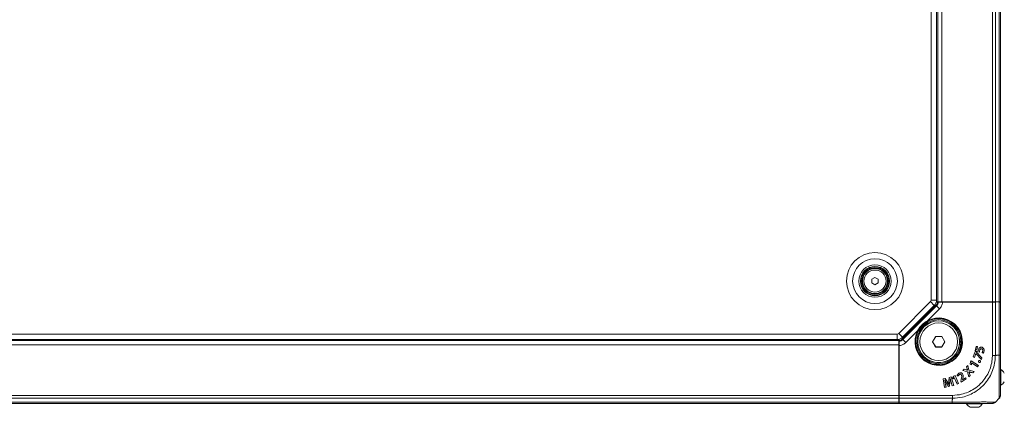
# Model space of a CAD drawing. Header units: millimetres. Extents: x 0 to 1118, y 0 to 864.
# Tile 88 of 235: x 391 to 508, y 464 to 511. Entities that reach past the tile are written whole.
import ezdxf

# ---------------------------------------------------------------- set-up
doc = ezdxf.new("R2010")
doc.units = ezdxf.units.MM

msp = doc.modelspace()

# ---------------------------------------------------------------- linework, layer by layer
at = {"color": 9, "linetype": 'Continuous', "lineweight": 0}
for p, q in [((499.597, 477.287), (499.597, 611.355)), ((500.26, 611.533), (500.26, 477.108)), ((500.885, 611.533), (500.885, 477.108)), ((506.927, 611.533), (506.927, 477.108)), ((507.281, 611.533), (507.281, 477.108)), ((507.738, 611.533), (507.738, 477.108)), ((495.72, 473.306), (499.524, 477.11)), ((499.524, 477.11), (499.983, 476.65)), ((499.597, 477.287), (500.247, 477.287)), ((507.637, 477.067), (507.637, 477.108)), ((507.738, 470.696), (507.738, 477.065)), ((496.22, 472.579), (500.251, 476.61)), ((500.604, 476.257), (499.165, 474.818)), ((500.251, 476.61), (500.175, 476.649)), ((500.604, 476.257), (500.251, 476.61)), ((500.711, 477.058), (500.816, 477.058)), ((500.816, 477.058), (507.281, 477.058)), ((506.927, 470.67), (506.927, 477.041)), ((507.281, 477.043), (507.281, 470.668)), ((499.188, 474.774), (499.165, 474.818)), ((498.012, 473.666), (496.573, 472.227)), ((498.012, 473.666), (498.056, 473.642)), ((495.722, 472.571), (291.547, 472.571)), ((291.725, 473.233), (495.544, 473.233)), ((495.544, 473.233), (495.544, 472.583)), ((495.72, 473.306), (496.18, 472.847)), ((496.182, 472.655), (496.22, 472.579)), ((496.573, 472.227), (496.22, 472.579)), ((495.722, 471.946), (291.547, 471.946)), ((495.772, 472.014), (495.772, 472.119)), ((495.772, 465.549), (495.772, 472.014)), ((507.442, 470.696), (507.738, 470.696)), ((503.775, 468.967), (503.776, 468.969)), ((503.9, 469.094), (503.898, 469.093)), ((503.185, 467.746), (503.182, 467.747)), ((504.205, 468.511), (504.207, 468.511)), ((504.352, 468.659), (504.352, 468.657)), ((501.306, 467.296), (501.308, 467.296)), ((501.426, 467.364), (501.424, 467.363)), ((501.853, 467.469), (501.855, 467.469)), ((502.005, 467.464), (502.003, 467.463)), ((495.722, 465.903), (291.547, 465.903)), ((495.722, 465.549), (291.547, 465.549)), ((502.162, 465.549), (495.787, 465.549)), ((495.789, 465.903), (502.16, 465.903)), ((502.135, 465.388), (502.135, 465.092)), ((495.722, 465.092), (291.547, 465.092)), ((495.722, 465.194), (495.763, 465.194)), ((495.765, 465.092), (502.134, 465.092))]:
    msp.add_line(p, q, dxfattribs=at)
at = {"color": 7, "linetype": 'Continuous', "lineweight": 15}
for p, q in [((500.247, 477.287), (500.247, 611.355)), ((500.385, 611.533), (500.385, 477.108)), ((507.885, 611.533), (507.885, 477.108)), ((492.497, 479.794), (492.885, 480.018)), ((492.497, 479.347), (492.497, 479.794)), ((492.885, 480.018), (493.272, 479.794)), ((493.272, 479.794), (493.272, 479.347)), ((492.885, 479.123), (492.497, 479.347)), ((493.272, 479.347), (492.885, 479.123)), ((500.229, 477.108), (500.312, 477.108)), ((500.312, 477.108), (500.251, 477.047)), ((500.385, 477.108), (500.312, 477.108)), ((500.885, 477.108), (500.385, 477.108)), ((500.385, 477.058), (500.386, 477.069)), ((500.465, 477.049), (500.386, 477.069)), ((500.386, 477.069), (500.635, 477.069)), ((500.635, 477.069), (500.711, 477.058)), ((500.711, 477.058), (500.816, 477.073)), ((500.816, 477.058), (500.816, 477.073)), ((500.816, 477.073), (507.281, 477.073)), ((506.927, 477.108), (500.885, 477.108)), ((501.532, 477.073), (501.567, 477.108)), ((505.235, 477.073), (505.235, 477.108)), ((505.735, 477.108), (505.735, 477.073)), ((506.635, 477.073), (506.635, 477.108)), ((507.281, 477.108), (506.927, 477.108)), ((507.738, 477.108), (507.281, 477.108)), ((507.281, 477.073), (507.281, 477.058)), ((507.281, 477.073), (507.738, 477.065)), ((507.885, 477.108), (507.738, 477.108)), ((507.76, 477.108), (507.76, 477.065)), ((496.18, 472.847), (499.983, 476.65)), ((496.182, 472.655), (500.175, 476.649)), ((500.215, 477.047), (500.383, 477.047)), ((500.383, 477.047), (500.385, 477.058)), ((500.711, 477.058), (500.816, 477.043)), ((500.816, 477.058), (500.816, 477.043)), ((500.816, 477.043), (507.281, 477.043)), ((500.965, 477.041), (506.927, 477.041)), ((507.281, 477.058), (507.281, 477.043)), ((507.885, 477.059), (507.885, 470.696)), ((498.645, 474.186), (499.243, 474.784)), ((498.046, 473.587), (498.645, 474.186)), ((495.722, 472.446), (291.547, 472.446)), ((291.725, 472.583), (495.544, 472.583)), ((495.722, 472.518), (495.722, 472.601)), ((495.783, 472.579), (495.722, 472.518)), ((495.722, 472.518), (495.722, 472.446)), ((495.722, 471.946), (495.722, 472.446)), ((495.772, 472.446), (495.761, 472.444)), ((495.781, 472.366), (495.761, 472.444)), ((495.761, 472.196), (495.761, 472.444)), ((495.772, 472.446), (495.783, 472.448)), ((495.783, 472.616), (495.783, 472.448)), ((500.14, 472.961), (499.77, 472.321)), ((500.145, 472.952), (499.78, 472.321)), ((500.145, 472.952), (500.14, 472.961)), ((500.879, 472.961), (500.14, 472.961)), ((500.874, 472.952), (500.145, 472.952)), ((500.874, 472.952), (500.879, 472.961)), ((501.239, 472.321), (500.874, 472.952)), ((501.249, 472.321), (500.879, 472.961)), ((503.147, 472.358), (503.147, 472.321)), ((495.722, 465.903), (495.722, 471.946)), ((495.722, 471.263), (495.757, 471.298)), ((495.757, 472.014), (495.772, 472.119)), ((495.772, 472.014), (495.757, 472.014)), ((495.757, 465.549), (495.757, 472.014)), ((495.772, 472.119), (495.761, 472.196)), ((495.787, 472.014), (495.772, 472.119)), ((495.772, 472.014), (495.787, 472.014)), ((495.787, 465.549), (495.787, 472.014)), ((495.789, 471.865), (495.789, 465.903)), ((499.78, 472.321), (499.77, 472.321)), ((499.77, 472.321), (500.14, 471.681)), ((499.78, 472.321), (500.145, 471.689)), ((500.145, 471.689), (500.14, 471.681)), ((500.14, 471.681), (500.879, 471.681)), ((500.145, 471.689), (500.874, 471.689)), ((500.874, 471.689), (501.239, 472.321)), ((500.874, 471.689), (500.879, 471.681)), ((500.879, 471.681), (501.249, 472.321)), ((501.239, 472.321), (501.249, 472.321)), ((503.146, 472.233), (503.278, 472.233)), ((504.987, 471.761), (504.887, 471.243)), ((504.89, 471.245), (504.887, 471.243)), ((504.887, 471.243), (505.38, 471.08)), ((504.989, 471.758), (504.89, 471.245)), ((504.89, 471.245), (505.377, 471.083)), ((505.144, 471.731), (504.987, 471.761)), ((504.989, 471.758), (504.987, 471.761)), ((505.141, 471.729), (504.989, 471.758)), ((505.067, 471.344), (505.141, 471.729)), ((505.067, 471.344), (505.07, 471.346)), ((505.266, 471.275), (505.067, 471.344)), ((505.07, 471.346), (505.144, 471.731)), ((505.264, 471.278), (505.07, 471.346)), ((505.141, 471.729), (505.144, 471.731)), ((505.266, 471.275), (505.264, 471.278)), ((505.276, 471.351), (505.273, 471.351)), ((505.387, 471.58), (505.385, 471.582)), ((505.394, 471.219), (505.397, 471.219)), ((505.641, 471.469), (505.641, 471.467)), ((505.664, 471.662), (505.664, 471.664)), ((505.784, 471.214), (505.782, 471.215)), ((505.931, 471.192), (505.933, 471.192)), ((504.391, 470.035), (504.304, 469.898)), ((504.391, 470.032), (504.307, 469.897)), ((505.253, 469.492), (504.391, 470.035)), ((504.391, 470.032), (504.391, 470.035)), ((505.25, 469.491), (504.391, 470.032)), ((504.867, 471.139), (504.638, 470.493)), ((504.64, 470.494), (504.638, 470.493)), ((504.638, 470.493), (504.788, 470.439)), ((504.869, 471.136), (504.64, 470.494)), ((504.64, 470.494), (504.787, 470.442)), ((504.787, 470.442), (504.948, 470.894)), ((504.787, 470.442), (504.788, 470.439)), ((504.788, 470.439), (504.949, 470.891)), ((504.984, 471.097), (504.867, 471.139)), ((504.869, 471.136), (504.867, 471.139)), ((504.983, 471.095), (504.869, 471.136)), ((504.948, 470.894), (504.949, 470.891)), ((504.948, 470.894), (504.953, 470.892)), ((504.949, 470.891), (504.952, 470.89)), ((504.953, 470.892), (504.952, 470.89)), ((504.952, 470.89), (505.615, 470.198)), ((504.953, 470.892), (505.614, 470.202)), ((504.983, 471.095), (504.984, 471.097)), ((505.681, 470.39), (504.983, 471.095)), ((505.683, 470.39), (504.984, 471.097)), ((505.287, 470.012), (505.285, 470.013)), ((505.448, 470.064), (505.449, 470.066)), ((505.614, 470.202), (505.681, 470.39)), ((505.614, 470.202), (505.615, 470.198)), ((505.615, 470.198), (505.683, 470.39)), ((505.681, 470.39), (505.683, 470.39)), ((505.688, 471.005), (505.823, 470.939)), ((505.691, 471.005), (505.823, 470.941)), ((507.885, 470.696), (507.885, 470.546)), ((500.51, 469.683), (500.472, 469.683)), ((500.597, 469.552), (500.597, 469.685)), ((503.54, 469.041), (503.385, 468.884)), ((503.389, 468.885), (503.385, 468.884)), ((503.385, 468.884), (503.968, 468.731)), ((503.541, 469.039), (503.389, 468.885)), ((503.389, 468.885), (503.97, 468.733)), ((503.776, 468.969), (503.54, 469.041)), ((503.541, 469.039), (503.54, 469.041)), ((503.775, 468.967), (503.541, 469.039)), ((503.978, 469.484), (503.823, 469.327)), ((503.823, 469.327), (503.898, 469.093)), ((503.825, 469.326), (503.823, 469.327)), ((503.977, 469.48), (503.825, 469.326)), ((503.825, 469.326), (503.9, 469.094)), ((503.966, 468.909), (503.964, 468.907)), ((503.968, 468.909), (503.964, 468.905)), ((503.964, 468.905), (503.964, 468.907)), ((503.968, 468.909), (503.966, 468.909)), ((503.977, 469.48), (503.978, 469.484)), ((504.126, 468.9), (503.977, 469.48)), ((504.128, 468.901), (503.978, 469.484)), ((504.126, 468.9), (504.128, 468.901)), ((504.734, 468.748), (504.126, 468.9)), ((504.738, 468.749), (504.128, 468.901)), ((504.304, 469.898), (504.276, 469.623)), ((504.278, 469.625), (504.276, 469.623)), ((504.276, 469.623), (504.417, 469.573)), ((504.307, 469.897), (504.278, 469.625)), ((504.278, 469.625), (504.415, 469.576)), ((504.307, 469.897), (504.304, 469.898)), ((504.415, 469.576), (504.435, 469.782)), ((504.415, 469.576), (504.417, 469.573)), ((504.417, 469.573), (504.437, 469.781)), ((504.435, 469.782), (504.438, 469.787)), ((504.435, 469.782), (504.437, 469.781)), ((504.437, 469.781), (504.438, 469.784)), ((504.438, 469.787), (504.438, 469.784)), ((504.438, 469.787), (505.153, 469.337)), ((504.438, 469.784), (505.153, 469.334)), ((505.153, 469.334), (505.253, 469.492)), ((505.153, 469.337), (505.25, 469.491)), ((505.153, 469.337), (505.153, 469.334)), ((505.25, 469.491), (505.253, 469.492)), ((505.345, 469.854), (505.344, 469.852)), ((505.506, 469.907), (505.506, 469.907)), ((505.506, 469.907), (505.508, 469.905)), ((505.508, 469.905), (505.508, 469.905)), ((507.95, 468.987), (507.885, 468.987)), ((507.95, 467.112), (507.95, 468.987)), ((501.283, 467.939), (501.036, 467.882)), ((501.036, 467.882), (501.205, 466.836)), ((501.038, 467.88), (501.036, 467.882)), ((501.282, 467.937), (501.038, 467.88)), ((501.038, 467.88), (501.206, 466.839)), ((501.222, 467.74), (501.229, 467.742)), ((501.222, 467.74), (501.225, 467.739)), ((501.225, 467.739), (501.228, 467.74)), ((501.229, 467.742), (501.228, 467.74)), ((501.282, 467.937), (501.283, 467.939)), ((501.511, 467.555), (501.282, 467.937)), ((501.513, 467.556), (501.283, 467.939)), ((501.761, 468.05), (501.715, 467.604)), ((501.763, 468.048), (501.717, 467.604)), ((502.006, 468.106), (501.761, 468.05)), ((501.763, 468.048), (501.761, 468.05)), ((502.004, 468.103), (501.763, 468.048)), ((501.884, 467.893), (501.893, 467.895)), ((501.884, 467.893), (501.886, 467.892)), ((501.886, 467.892), (501.891, 467.893)), ((501.893, 467.895), (501.891, 467.893)), ((502.004, 468.103), (502.006, 468.106)), ((502.3, 467.092), (502.004, 468.103)), ((502.303, 467.09), (502.006, 468.106)), ((502.324, 468.2), (502.148, 467.988)), ((502.148, 467.988), (502.238, 467.868)), ((502.151, 467.987), (502.148, 467.988)), ((502.326, 468.199), (502.151, 467.987)), ((502.151, 467.987), (502.238, 467.871)), ((502.238, 467.871), (502.368, 468.032)), ((502.238, 467.868), (502.37, 468.03)), ((502.238, 467.871), (502.238, 467.868)), ((502.472, 468.266), (502.324, 468.2)), ((502.326, 468.199), (502.324, 468.2)), ((502.471, 468.263), (502.326, 468.199)), ((502.368, 468.032), (502.374, 468.034)), ((502.368, 468.032), (502.37, 468.03)), ((502.37, 468.03), (502.373, 468.031)), ((502.374, 468.034), (502.373, 468.031)), ((502.373, 468.031), (502.718, 467.26)), ((502.374, 468.034), (502.719, 467.263)), ((502.471, 468.263), (502.472, 468.266)), ((502.885, 467.337), (502.471, 468.263)), ((502.888, 467.336), (502.472, 468.266)), ((502.716, 468.282), (502.838, 468.198)), ((502.719, 468.283), (502.837, 468.201)), ((502.924, 468.538), (502.923, 468.54)), ((502.974, 468.389), (502.975, 468.387)), ((503.182, 467.747), (503.141, 467.588)), ((503.185, 467.746), (503.144, 467.588)), ((503.205, 467.489), (503.786, 467.864)), ((503.206, 467.492), (503.783, 467.864)), ((503.222, 468.343), (503.22, 468.342)), ((503.344, 467.773), (503.377, 467.887)), ((503.344, 467.773), (503.346, 467.774)), ((503.347, 467.768), (503.344, 467.773)), ((503.346, 467.774), (503.38, 467.887)), ((503.348, 467.771), (503.346, 467.774)), ((503.699, 467.995), (503.347, 467.768)), ((503.347, 467.768), (503.348, 467.771)), ((503.7, 467.998), (503.348, 467.771)), ((503.371, 468.461), (503.372, 468.462)), ((503.377, 467.887), (503.38, 467.887)), ((503.699, 467.995), (503.7, 467.998)), ((503.783, 467.864), (503.699, 467.995)), ((503.786, 467.864), (503.7, 467.998)), ((503.783, 467.864), (503.786, 467.864)), ((503.97, 468.733), (503.968, 468.731)), ((503.968, 468.731), (504.127, 468.132)), ((503.97, 468.733), (504.129, 468.136)), ((504.127, 468.132), (504.283, 468.289)), ((504.129, 468.136), (504.127, 468.132)), ((504.129, 468.136), (504.28, 468.29)), ((504.13, 468.72), (504.136, 468.725)), ((504.13, 468.72), (504.133, 468.719)), ((504.133, 468.719), (504.137, 468.723)), ((504.136, 468.725), (504.137, 468.723)), ((504.28, 468.29), (504.205, 468.511)), ((504.283, 468.289), (504.207, 468.511)), ((504.28, 468.29), (504.283, 468.289)), ((504.352, 468.659), (504.581, 468.594)), ((504.352, 468.657), (504.582, 468.591)), ((504.581, 468.594), (504.734, 468.748)), ((504.581, 468.594), (504.582, 468.591)), ((504.582, 468.591), (504.738, 468.749)), ((504.734, 468.748), (504.738, 468.749)), ((495.722, 467.596), (495.757, 467.596)), ((495.757, 467.096), (495.722, 467.096)), ((501.205, 466.836), (501.38, 466.877)), ((501.206, 466.839), (501.205, 466.836)), ((501.206, 466.839), (501.378, 466.879)), ((501.378, 466.879), (501.306, 467.296)), ((501.38, 466.877), (501.308, 467.296)), ((501.378, 466.879), (501.38, 466.877)), ((501.424, 467.363), (501.663, 466.955)), ((501.426, 467.364), (501.664, 466.958)), ((501.511, 467.555), (501.513, 467.556)), ((501.663, 466.955), (501.808, 466.989)), ((501.664, 466.958), (501.663, 466.955)), ((501.664, 466.958), (501.806, 466.99)), ((501.697, 467.22), (501.689, 467.218)), ((501.689, 467.218), (501.69, 467.22)), ((501.695, 467.221), (501.69, 467.22)), ((501.697, 467.22), (501.695, 467.221)), ((501.717, 467.604), (501.715, 467.604)), ((501.806, 466.99), (501.853, 467.469)), ((501.806, 466.99), (501.808, 466.989)), ((501.808, 466.989), (501.855, 467.469)), ((502.003, 467.463), (502.12, 467.048)), ((502.005, 467.464), (502.121, 467.05)), ((502.12, 467.048), (502.303, 467.09)), ((502.121, 467.05), (502.12, 467.048)), ((502.121, 467.05), (502.3, 467.092)), ((502.3, 467.092), (502.303, 467.09)), ((502.718, 467.26), (502.888, 467.336)), ((502.719, 467.263), (502.718, 467.26)), ((502.719, 467.263), (502.885, 467.337)), ((502.885, 467.337), (502.888, 467.336)), ((503.141, 467.588), (503.205, 467.489)), ((503.144, 467.588), (503.141, 467.588)), ((503.144, 467.588), (503.206, 467.492)), ((503.206, 467.492), (503.205, 467.489)), ((507.885, 467.112), (507.95, 467.112)), ((495.722, 466.196), (495.757, 466.196)), ((495.722, 465.549), (495.722, 465.903)), ((495.722, 465.092), (495.722, 465.549)), ((495.757, 465.549), (495.765, 465.092)), ((495.772, 465.549), (495.757, 465.549)), ((495.787, 465.549), (495.772, 465.549)), ((507.738, 465.549), (507.281, 465.092)), ((495.722, 464.946), (291.547, 464.946)), ((495.722, 464.946), (495.722, 465.092)), ((495.766, 465.071), (495.722, 465.071)), ((502.134, 464.946), (495.771, 464.946)), ((502.285, 464.946), (502.134, 464.946)), ((503.843, 464.946), (503.843, 464.881)), ((503.843, 464.881), (505.718, 464.881)), ((504.253, 464.476), (505.309, 464.476)), ((505.718, 464.881), (505.718, 464.946))]:
    msp.add_line(p, q, dxfattribs=at)
at = {"color": 7, "linetype": 'Continuous', "lineweight": 15, "flags": 128}
for points in [[(503.224, 472.872), (503.181, 472.7), (503.147, 472.358)], [(505.377, 471.083), (505.378, 471.081), (505.38, 471.08)], [(505.691, 471.005), (505.689, 471.005), (505.688, 471.005)], [(505.823, 470.941), (505.823, 470.94), (505.823, 470.939)], [(500.472, 469.683), (500.131, 469.65), (499.958, 469.606)], [(505.506, 469.907), (505.507, 469.906), (505.507, 469.906), (505.508, 469.905)], [(502.719, 468.283), (502.718, 468.282), (502.716, 468.282)], [(502.837, 468.201), (502.837, 468.2), (502.838, 468.198)]]:
    msp.add_lwpolyline(points, dxfattribs=at)
at = {"color": 9, "linetype": 'Continuous', "lineweight": 0}
for radius in [3.417, 2.677, 1.938, 1.318]:
    msp.add_circle((492.885, 479.571), radius, dxfattribs=at)
at = {"color": 7, "linetype": 'Continuous', "lineweight": 15}
for centre, radius in [((492.885, 479.571), 1.75), ((492.885, 479.571), 1.688), ((492.885, 479.571), 1.575), ((492.885, 479.571), 1.5), ((500.51, 472.321), 2.638), ((500.51, 472.321), 2.513), ((500.51, 472.321), 2.5), ((500.51, 472.321), 2.25)]:
    msp.add_circle(centre, radius, dxfattribs=at)
at = {"color": 9, "linetype": 'Continuous', "lineweight": 0}
for centre, radius, start, end in [((499.347, 477.287), 0.25, 315, 360), ((500.51, 472.321), 2.837, 151.69971, 118.30029), ((500.51, 472.321), 2.787, 151.69971, 118.30029), ((495.544, 473.483), 0.25, 270, 315)]:
    msp.add_arc(centre, radius, start, end, dxfattribs=at)
at = {"color": 7, "linetype": 'Continuous', "lineweight": 15}
for centre, radius, start, end in [((499.347, 477.287), 0.9, 315, 0), ((500.51, 472.321), 2.77, 145.45588, 124.54412), ((500.51, 472.321), 2.77, 124.54412, 145.45588), ((495.544, 473.483), 0.9, 270, 315), ((507.411, 468.049), 1.081, 29.2162, 60.11785), ((507.411, 468.049), 1.081, 299.88215, 330.7838), ((504.781, 465.419), 1.081, 209.88215, 240.7838), ((504.781, 465.419), 1.081, 299.2162, 330.11785)]:
    msp.add_arc(centre, radius, start, end, dxfattribs=at)
for centre, major_axis, start_param, end_param in [((507.385, 477.059), (0.5, 0), 0, 0.7853982), ((506.927, 477.05), (0.5, 0), 4.712389, 5.4977871), ((495.781, 465.903), (0, 0.5), 3.9269908, 4.712389), ((495.771, 465.446), (0, 0.5), 2.3561945, 3.1415927)]:
    msp.add_ellipse(centre, major_axis=major_axis, ratio=0.0174551, start_param=start_param, end_param=end_param, dxfattribs=at)
for points, knots in [([(500.175, 476.649), (500.226, 476.709), (500.326, 476.826), (500.364, 476.975), (500.383, 477.047)], [0, 0, 0, 0, 0.5120471, 1, 1, 1, 1]), ([(500.465, 477.049), (500.474, 477.048), (500.492, 477.046), (500.588, 477.044), (500.722, 477.042), (500.856, 477.041), (500.939, 477.041), (500.965, 477.041)], [0, 0, 0, 0, 0.2229665, 0.4459065, 0.6696214, 0.8946172, 1, 1, 1, 1]), ([(495.789, 471.865), (495.789, 471.922), (495.789, 472.035), (495.788, 472.186), (495.785, 472.299), (495.783, 472.354), (495.782, 472.363), (495.781, 472.366)], [0, 0, 0, 0, 0.2256354, 0.4512756, 0.6767085, 0.9011407, 1, 1, 1, 1]), ([(495.783, 472.448), (495.856, 472.466), (496.004, 472.505), (496.122, 472.604), (496.182, 472.655)], [0, 0, 0, 0, 0.4879707, 1, 1, 1, 1]), ([(505.273, 471.351), (505.272, 471.345), (505.27, 471.333), (505.267, 471.308), (505.265, 471.29), (505.264, 471.278)], [0, 0, 0, 0, 0.2502899, 0.5006072, 1, 1, 1, 1]), ([(505.276, 471.351), (505.275, 471.345), (505.272, 471.332), (505.27, 471.314), (505.268, 471.294), (505.267, 471.281), (505.266, 471.275)], [0, 0, 0, 0, 0.2418024, 0.4836316, 0.741701, 1, 1, 1, 1]), ([(505.385, 471.582), (505.37, 471.564), (505.339, 471.529), (505.299, 471.451), (505.283, 471.39), (505.273, 471.351)], [0, 0, 0, 0, 0.2692177, 0.5387715, 1, 1, 1, 1]), ([(505.387, 471.58), (505.372, 471.563), (505.341, 471.527), (505.301, 471.45), (505.285, 471.389), (505.276, 471.351)], [0, 0, 0, 0, 0.268872, 0.5380803, 1, 1, 1, 1]), ([(505.377, 471.083), (505.378, 471.095), (505.379, 471.118), (505.385, 471.164), (505.391, 471.197), (505.394, 471.219)], [0, 0, 0, 0, 0.2558328, 0.5117225, 1, 1, 1, 1]), ([(505.38, 471.08), (505.38, 471.092), (505.381, 471.115), (505.386, 471.161), (505.393, 471.196), (505.397, 471.219)], [0, 0, 0, 0, 0.2511466, 0.5023637, 1, 1, 1, 1]), ([(505.664, 471.664), (505.639, 471.667), (505.583, 471.675), (505.493, 471.659), (505.425, 471.621), (505.394, 471.59), (505.385, 471.582)], [0, 0, 0, 0, 0.247593, 0.5662847, 0.8817412, 1, 1, 1, 1]), ([(505.664, 471.662), (505.639, 471.665), (505.582, 471.673), (505.493, 471.657), (505.426, 471.619), (505.395, 471.589), (505.387, 471.58)], [0, 0, 0, 0, 0.2493864, 0.5680194, 0.8834066, 1, 1, 1, 1]), ([(505.394, 471.219), (505.407, 471.27), (505.424, 471.342), (505.478, 471.422), (505.53, 471.461), (505.588, 471.477), (505.625, 471.471), (505.641, 471.469)], [0, 0, 0, 0, 0.3912078, 0.5553782, 0.7206768, 0.8760478, 1, 1, 1, 1]), ([(505.397, 471.219), (505.409, 471.269), (505.426, 471.341), (505.479, 471.42), (505.531, 471.459), (505.588, 471.474), (505.625, 471.469), (505.641, 471.467)], [0, 0, 0, 0, 0.3934046, 0.5567871, 0.7212922, 0.8762227, 1, 1, 1, 1]), ([(505.641, 471.469), (505.665, 471.462), (505.706, 471.449), (505.751, 471.407), (505.779, 471.351), (505.794, 471.284), (505.787, 471.236), (505.784, 471.214)], [0, 0, 0, 0, 0.2241887, 0.38778, 0.5511971, 0.7994433, 1, 1, 1, 1]), ([(505.641, 471.467), (505.664, 471.46), (505.705, 471.447), (505.749, 471.405), (505.778, 471.349), (505.792, 471.284), (505.785, 471.236), (505.782, 471.215)], [0, 0, 0, 0, 0.22660276, 0.3896557, 0.55248466, 0.80170684, 1, 1, 1, 1]), ([(505.933, 471.192), (505.939, 471.263), (505.95, 471.376), (505.888, 471.518), (505.807, 471.609), (505.723, 471.65), (505.675, 471.661), (505.664, 471.664)], [0, 0, 0, 0, 0.3488531, 0.550932, 0.7533311, 0.9463329, 1, 1, 1, 1]), ([(505.931, 471.192), (505.937, 471.263), (505.948, 471.375), (505.887, 471.517), (505.805, 471.607), (505.722, 471.648), (505.674, 471.659), (505.664, 471.662)], [0, 0, 0, 0, 0.3488471, 0.5508716, 0.7532202, 0.9462317, 1, 1, 1, 1]), ([(505.782, 471.215), (505.776, 471.19), (505.764, 471.141), (505.732, 471.07), (505.703, 471.026), (505.688, 471.005)], [0, 0, 0, 0, 0.3235218, 0.6578603, 1, 1, 1, 1]), ([(505.784, 471.214), (505.778, 471.19), (505.766, 471.141), (505.735, 471.07), (505.706, 471.027), (505.691, 471.005)], [0, 0, 0, 0, 0.3258271, 0.659161, 1, 1, 1, 1]), ([(505.823, 470.939), (505.838, 470.958), (505.866, 470.998), (505.906, 471.082), (505.922, 471.149), (505.933, 471.192)], [0, 0, 0, 0, 0.2608508, 0.52127, 1, 1, 1, 1]), ([(505.823, 470.941), (505.837, 470.961), (505.864, 470.999), (505.904, 471.083), (505.92, 471.149), (505.931, 471.192)], [0, 0, 0, 0, 0.2589363, 0.5173836, 1, 1, 1, 1]), ([(505.285, 470.013), (505.279, 469.996), (505.269, 469.966), (505.276, 469.923), (505.295, 469.889), (505.319, 469.866), (505.338, 469.856), (505.344, 469.852)], [0, 0, 0, 0, 0.28373686, 0.47936417, 0.67497614, 0.87626559, 1, 1, 1, 1]), ([(505.287, 470.012), (505.281, 469.995), (505.271, 469.966), (505.279, 469.922), (505.297, 469.89), (505.321, 469.867), (505.339, 469.858), (505.345, 469.854)], [0, 0, 0, 0, 0.2891116, 0.4843699, 0.6795857, 0.8812901, 1, 1, 1, 1]), ([(505.449, 470.066), (505.432, 470.073), (505.403, 470.083), (505.36, 470.08), (505.325, 470.064), (505.3, 470.04), (505.29, 470.022), (505.285, 470.013)], [0, 0, 0, 0, 0.2740763, 0.4695871, 0.6658472, 0.8514987, 1, 1, 1, 1]), ([(505.448, 470.064), (505.431, 470.071), (505.403, 470.081), (505.36, 470.077), (505.326, 470.062), (505.302, 470.038), (505.291, 470.02), (505.287, 470.012)], [0, 0, 0, 0, 0.2791713, 0.4738794, 0.6693085, 0.8545776, 1, 1, 1, 1]), ([(505.506, 469.907), (505.512, 469.922), (505.521, 469.949), (505.517, 469.989), (505.501, 470.022), (505.476, 470.048), (505.456, 470.059), (505.448, 470.064)], [0, 0, 0, 0, 0.2554524, 0.4441378, 0.6324027, 0.8400944, 1, 1, 1, 1]), ([(505.508, 469.905), (505.514, 469.92), (505.523, 469.947), (505.519, 469.988), (505.504, 470.022), (505.479, 470.049), (505.458, 470.061), (505.449, 470.066)], [0, 0, 0, 0, 0.24964704, 0.43883729, 0.62775809, 0.83382104, 1, 1, 1, 1]), ([(507.885, 470.696), (507.885, 470.299), (507.885, 469.618), (507.885, 468.709), (507.885, 467.964), (507.885, 467.313), (507.885, 466.773), (507.885, 466.352), (507.885, 466.061), (507.885, 465.921), (507.885, 465.908), (507.885, 465.903)], [0, 0, 0, 0, 0.1584128, 0.2711139, 0.3838354, 0.4991898, 0.6083334, 0.7174776, 0.826751, 0.9360043, 1, 1, 1, 1]), ([(503.964, 468.905), (503.941, 468.913), (503.897, 468.928), (503.834, 468.949), (503.795, 468.961), (503.775, 468.967)], [0, 0, 0, 0, 0.37660994, 0.68827541, 1, 1, 1, 1]), ([(503.964, 468.907), (503.94, 468.915), (503.897, 468.93), (503.834, 468.951), (503.795, 468.963), (503.776, 468.969)], [0, 0, 0, 0, 0.379142, 0.6895422, 1, 1, 1, 1]), ([(503.898, 469.093), (503.906, 469.069), (503.92, 469.027), (503.943, 468.965), (503.958, 468.928), (503.966, 468.909)], [0, 0, 0, 0, 0.3832035, 0.6915286, 1, 1, 1, 1]), ([(503.9, 469.094), (503.908, 469.07), (503.923, 469.027), (503.946, 468.966), (503.961, 468.928), (503.968, 468.909)], [0, 0, 0, 0, 0.38075816, 0.69030535, 1, 1, 1, 1]), ([(505.344, 469.852), (505.361, 469.846), (505.39, 469.835), (505.434, 469.84), (505.47, 469.856), (505.494, 469.88), (505.504, 469.898), (505.508, 469.905)], [0, 0, 0, 0, 0.27109458, 0.47405431, 0.6772857, 0.87404945, 1, 1, 1, 1]), ([(505.345, 469.854), (505.362, 469.848), (505.39, 469.837), (505.434, 469.842), (505.469, 469.858), (505.492, 469.882), (505.502, 469.9), (505.506, 469.907)], [0, 0, 0, 0, 0.2748675, 0.476455, 0.6782894, 0.8737116, 1, 1, 1, 1]), ([(501.306, 467.296), (501.297, 467.345), (501.279, 467.444), (501.251, 467.592), (501.232, 467.691), (501.222, 467.74)], [0, 0, 0, 0, 0.3317748, 0.6658829, 1, 1, 1, 1]), ([(501.308, 467.296), (501.299, 467.345), (501.281, 467.444), (501.253, 467.591), (501.234, 467.69), (501.225, 467.739)], [0, 0, 0, 0, 0.3332064, 0.6665987, 1, 1, 1, 1]), ([(501.228, 467.74), (501.249, 467.695), (501.291, 467.608), (501.357, 467.483), (501.401, 467.403), (501.424, 467.363)], [0, 0, 0, 0, 0.3533457, 0.6765681, 1, 1, 1, 1]), ([(501.229, 467.742), (501.251, 467.697), (501.292, 467.611), (501.358, 467.485), (501.403, 467.404), (501.426, 467.364)], [0, 0, 0, 0, 0.3519392, 0.6758629, 1, 1, 1, 1]), ([(501.853, 467.469), (501.858, 467.519), (501.868, 467.615), (501.878, 467.756), (501.882, 467.848), (501.884, 467.893)], [0, 0, 0, 0, 0.3528751, 0.6763398, 1, 1, 1, 1]), ([(501.855, 467.469), (501.86, 467.519), (501.87, 467.614), (501.88, 467.755), (501.884, 467.846), (501.886, 467.892)], [0, 0, 0, 0, 0.3541542, 0.6769804, 1, 1, 1, 1]), ([(501.891, 467.893), (501.902, 467.844), (501.925, 467.748), (501.963, 467.605), (501.99, 467.51), (502.003, 467.463)], [0, 0, 0, 0, 0.33781963, 0.66888192, 1, 1, 1, 1]), ([(501.893, 467.895), (501.904, 467.847), (501.926, 467.75), (501.965, 467.606), (501.992, 467.511), (502.005, 467.464)], [0, 0, 0, 0, 0.3362434, 0.6680927, 1, 1, 1, 1]), ([(502.923, 468.54), (502.896, 468.52), (502.824, 468.468), (502.753, 468.377), (502.725, 468.304), (502.716, 468.282)], [0, 0, 0, 0, 0.2988214, 0.7938796, 1, 1, 1, 1]), ([(502.924, 468.538), (502.897, 468.519), (502.825, 468.467), (502.755, 468.376), (502.727, 468.304), (502.719, 468.283)], [0, 0, 0, 0, 0.30007674, 0.79744417, 1, 1, 1, 1]), ([(502.837, 468.201), (502.846, 468.225), (502.864, 468.266), (502.905, 468.334), (502.947, 468.368), (502.974, 468.389)], [0, 0, 0, 0, 0.3191578, 0.5704597, 1, 1, 1, 1]), ([(502.838, 468.198), (502.847, 468.221), (502.865, 468.263), (502.906, 468.331), (502.948, 468.366), (502.975, 468.387)], [0, 0, 0, 0, 0.3171435, 0.5705001, 1, 1, 1, 1]), ([(503.372, 468.462), (503.345, 468.497), (503.293, 468.562), (503.182, 468.608), (503.066, 468.608), (502.982, 468.574), (502.934, 468.547), (502.923, 468.54)], [0, 0, 0, 0, 0.254989, 0.4802614, 0.6776544, 0.9227771, 1, 1, 1, 1]), ([(503.371, 468.461), (503.343, 468.495), (503.292, 468.56), (503.181, 468.606), (503.066, 468.606), (502.983, 468.572), (502.935, 468.545), (502.924, 468.538)], [0, 0, 0, 0, 0.2547223, 0.4799481, 0.6772944, 0.9226686, 1, 1, 1, 1]), ([(502.974, 468.389), (502.998, 468.402), (503.036, 468.423), (503.096, 468.43), (503.146, 468.416), (503.191, 468.387), (503.212, 468.357), (503.222, 468.343)], [0, 0, 0, 0, 0.2852273, 0.4509896, 0.6177137, 0.8194115, 1, 1, 1, 1]), ([(502.975, 468.387), (502.999, 468.4), (503.036, 468.421), (503.096, 468.428), (503.145, 468.414), (503.189, 468.386), (503.21, 468.356), (503.22, 468.342)], [0, 0, 0, 0, 0.2858471, 0.4510286, 0.6171853, 0.8186625, 1, 1, 1, 1]), ([(503.22, 468.342), (503.234, 468.313), (503.267, 468.241), (503.26, 468.109), (503.232, 467.941), (503.201, 467.819), (503.182, 467.747)], [0, 0, 0, 0, 0.15683597, 0.38221486, 0.63372067, 1, 1, 1, 1]), ([(503.222, 468.343), (503.236, 468.314), (503.269, 468.242), (503.263, 468.109), (503.234, 467.94), (503.203, 467.818), (503.185, 467.746)], [0, 0, 0, 0, 0.1576035, 0.3836018, 0.6355895, 1, 1, 1, 1]), ([(503.377, 467.887), (503.39, 467.936), (503.414, 468.033), (503.435, 468.182), (503.434, 468.332), (503.391, 468.419), (503.371, 468.461)], [0, 0, 0, 0, 0.2547076, 0.509676, 0.7664143, 1, 1, 1, 1]), ([(503.38, 467.887), (503.392, 467.935), (503.416, 468.033), (503.437, 468.181), (503.437, 468.332), (503.393, 468.42), (503.372, 468.462)], [0, 0, 0, 0, 0.2539302, 0.508119, 0.7640373, 1, 1, 1, 1]), ([(504.205, 468.511), (504.198, 468.535), (504.182, 468.582), (504.158, 468.652), (504.14, 468.697), (504.13, 468.72)], [0, 0, 0, 0, 0.33742198, 0.66848372, 1, 1, 1, 1]), ([(504.207, 468.511), (504.2, 468.535), (504.184, 468.582), (504.161, 468.652), (504.142, 468.697), (504.133, 468.719)], [0, 0, 0, 0, 0.33943573, 0.66949606, 1, 1, 1, 1]), ([(504.136, 468.725), (504.16, 468.718), (504.207, 468.702), (504.28, 468.68), (504.328, 468.666), (504.352, 468.659)], [0, 0, 0, 0, 0.33152175, 0.66571886, 1, 1, 1, 1]), ([(504.137, 468.723), (504.16, 468.715), (504.208, 468.699), (504.28, 468.678), (504.328, 468.664), (504.352, 468.657)], [0, 0, 0, 0, 0.3333365, 0.6666277, 1, 1, 1, 1]), ([(501.689, 467.218), (501.667, 467.263), (501.628, 467.342), (501.568, 467.454), (501.53, 467.521), (501.511, 467.555)], [0, 0, 0, 0, 0.39354523, 0.69670505, 1, 1, 1, 1]), ([(501.69, 467.22), (501.668, 467.265), (501.629, 467.344), (501.57, 467.456), (501.532, 467.523), (501.513, 467.556)], [0, 0, 0, 0, 0.3951441, 0.697506, 1, 1, 1, 1]), ([(501.715, 467.604), (501.71, 467.554), (501.703, 467.466), (501.698, 467.338), (501.696, 467.26), (501.695, 467.221)], [0, 0, 0, 0, 0.3913113, 0.6956005, 1, 1, 1, 1]), ([(501.717, 467.604), (501.713, 467.554), (501.705, 467.465), (501.7, 467.337), (501.698, 467.259), (501.697, 467.22)], [0, 0, 0, 0, 0.3897151, 0.6948017, 1, 1, 1, 1]), ([(506.927, 464.946), (506.917, 464.946), (506.897, 464.946), (506.729, 464.946), (506.437, 464.946), (506.022, 464.946), (505.508, 464.946), (504.904, 464.946), (504.201, 464.946), (503.435, 464.946), (502.736, 464.946), (502.299, 464.946), (502.134, 464.946)], [0, 0, 0, 0, 0.09291466, 0.18581515, 0.29447761, 0.40316207, 0.50020129, 0.60862537, 0.71704406, 0.82556878, 0.93408084, 1, 1, 1, 1])]:
    msp.add_open_spline(points, degree=3, knots=knots, dxfattribs=at)
at = {"color": 9, "linetype": 'Continuous', "lineweight": 0}
for points, knots in [([(500.251, 476.61), (500.306, 476.675), (500.414, 476.804), (500.448, 476.968), (500.465, 477.049)], [0, 0, 0, 0, 0.5093612, 1, 1, 1, 1]), ([(500.965, 477.041), (500.964, 477.028), (500.95, 476.877), (500.872, 476.584), (500.693, 476.366), (500.604, 476.257)], [0, 0, 0, 0, 0.04345689, 0.52080526, 1, 1, 1, 1]), ([(498.012, 473.666), (498.086, 473.797), (498.237, 474.063), (498.608, 474.48), (498.953, 474.69), (499.165, 474.818)], [0, 0, 0, 0, 0.272729, 0.5542341, 1, 1, 1, 1]), ([(499.188, 474.774), (499.085, 474.714), (498.877, 474.591), (498.577, 474.34), (498.289, 474.03), (498.134, 473.772), (498.056, 473.642)], [0, 0, 0, 0, 0.2212025, 0.4462055, 0.7194534, 1, 1, 1, 1]), ([(495.781, 472.366), (495.862, 472.382), (496.026, 472.416), (496.155, 472.524), (496.22, 472.579)], [0, 0, 0, 0, 0.4906289, 1, 1, 1, 1]), ([(496.573, 472.227), (496.464, 472.137), (496.247, 471.959), (495.955, 471.88), (495.803, 471.867), (495.789, 471.865)], [0, 0, 0, 0, 0.4773013, 0.9546063, 1, 1, 1, 1]), ([(502.16, 465.903), (502.528, 465.929), (503.166, 465.975), (504.029, 466.277), (504.803, 466.691), (505.49, 467.248), (506.059, 467.923), (506.478, 468.628), (506.767, 469.395), (506.907, 470.086), (506.922, 470.514), (506.927, 470.67)], [0, 0, 0, 0, 0.14765208, 0.25620484, 0.36477639, 0.49958854, 0.60894218, 0.71829183, 0.82774187, 0.93717563, 1, 1, 1, 1]), ([(507.281, 470.668), (507.275, 470.5), (507.259, 470.044), (507.115, 469.3), (506.809, 468.478), (506.363, 467.712), (505.752, 466.985), (505.012, 466.387), (504.178, 465.945), (503.248, 465.625), (502.558, 465.577), (502.162, 465.549)], [0, 0, 0, 0, 0.0627054, 0.1705801, 0.2816652, 0.3894286, 0.5004169, 0.6352697, 0.7422845, 0.8524245, 1, 1, 1, 1]), ([(507.281, 470.668), (507.294, 470.669), (507.339, 470.671), (507.39, 470.678), (507.43, 470.689), (507.44, 470.694), (507.441, 470.696), (507.442, 470.696)], [0, 0, 0, 0, 0.2452024, 0.8175352, 0.9606824, 0.9921507, 1, 1, 1, 1]), ([(507.738, 465.549), (507.738, 465.555), (507.738, 465.569), (507.734, 465.713), (507.726, 466.018), (507.721, 466.466), (507.719, 467.047), (507.723, 467.749), (507.729, 468.552), (507.736, 469.532), (507.737, 470.268), (507.738, 470.696)], [0, 0, 0, 0, 0.0638809, 0.1715817, 0.2825247, 0.3900468, 0.5008149, 0.6162125, 0.7271686, 0.8416822, 1, 1, 1, 1]), ([(502.134, 465.388), (502.136, 465.391), (502.145, 465.406), (502.155, 465.461), (502.159, 465.512), (502.162, 465.549)], [0, 0, 0, 0, 0.0512389, 0.3045526, 1, 1, 1, 1]), ([(502.134, 465.092), (502.312, 465.092), (502.777, 465.092), (503.53, 465.096), (504.351, 465.102), (505.116, 465.108), (505.767, 465.111), (506.32, 465.11), (506.763, 465.105), (507.07, 465.098), (507.249, 465.092), (507.27, 465.092), (507.281, 465.092)], [0, 0, 0, 0, 0.0657965, 0.1727607, 0.2828934, 0.389757, 0.4997969, 0.5968708, 0.7039461, 0.8142113, 0.9061257, 1, 1, 1, 1])]:
    msp.add_open_spline(points, degree=3, knots=knots, dxfattribs=at)
for points in [[(507.281, 470.668), (507.257, 470.668), (507.208, 470.668), (507.12, 470.669), (507.026, 470.67), (506.96, 470.67), (506.927, 470.67)], [(507.738, 470.696), (507.76, 470.696), (507.804, 470.696), (507.849, 470.696), (507.879, 470.696), (507.883, 470.696), (507.885, 470.696)], [(502.162, 465.549), (502.162, 465.574), (502.162, 465.623), (502.161, 465.71), (502.161, 465.805), (502.16, 465.87), (502.16, 465.903)], [(502.134, 465.092), (502.134, 465.07), (502.134, 465.027), (502.134, 464.981), (502.134, 464.951), (502.134, 464.948), (502.134, 464.946)]]:
    msp.add_open_spline(points, degree=3, dxfattribs=at)
at = {"color": 7, "linetype": 'Continuous', "lineweight": 15}
for points in [[(507.738, 465.549), (507.76, 465.574), (507.804, 465.623), (507.849, 465.711), (507.879, 465.805), (507.883, 465.87), (507.885, 465.903)], [(507.281, 465.092), (507.257, 465.07), (507.208, 465.027), (507.12, 464.981), (507.026, 464.951), (506.96, 464.948), (506.927, 464.946)]]:
    msp.add_open_spline(points, degree=3, dxfattribs=at)

doc.saveas('drawing.dxf')
